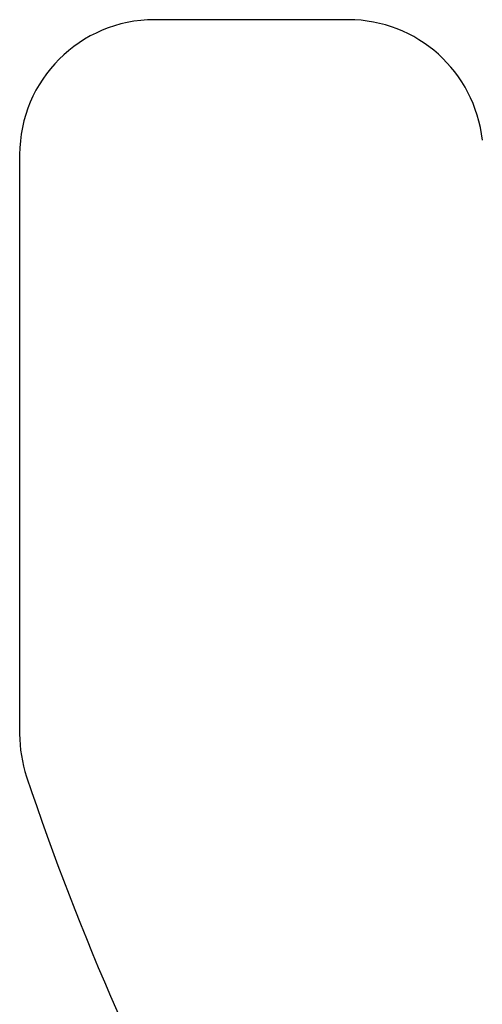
# Model space of a CAD drawing. Header units: millimetres. Extents: x 0 to 93, y 0 to 191.
# Tile 67 of 148: x 11.23 to 16.38, y 141.15 to 152.09. Entities that reach past the tile are written whole.
import ezdxf

# ---------------------------------------------------------------- set-up
doc = ezdxf.new("R2010")
doc.units = ezdxf.units.MM
doc.layers.add('MAIN-1', color=7, linetype='Continuous')
doc.layers.add('MAIN-2', color=7, linetype='Continuous')

msp = doc.modelspace()

# ---------------------------------------------------------------- linework, layer by layer
at = {"layer": 'MAIN-1'}
for p, q in [((14.889, 152.09), (12.734, 152.09)), ((11.234, 150.59), (11.234, 144.151))]:
    msp.add_line(p, q, dxfattribs=at)
for centre, radius, start, end in [((12.734, 150.59), 1.5, 90, 180), ((14.889, 150.59), 1.5, 6.191, 90), ((12.734, 144.151), 1.5, 180, 198.4736), ((40.24, 153.34), 30.5, 198.4736, 219.3932)]:
    msp.add_arc(centre, radius, start, end, dxfattribs=at)
at = {"layer": 'MAIN-2'}
for p, q in [((12.734, 152.09), (12.734, 152.09)), ((14.889, 152.09), (14.889, 152.09)), ((16.38, 150.752), (16.38, 150.752)), ((11.234, 150.59), (11.234, 150.59)), ((11.234, 144.151), (11.234, 144.151)), ((11.312, 143.676), (11.312, 143.676))]:
    msp.add_line(p, q, dxfattribs=at)

doc.saveas('drawing.dxf')
